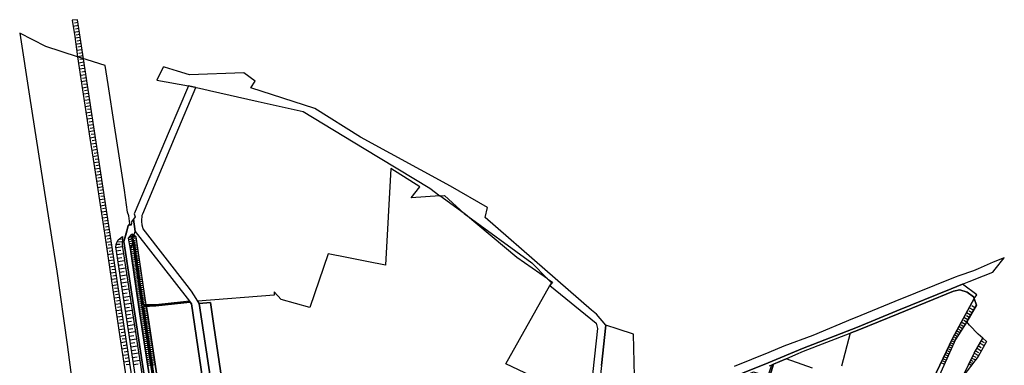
# Model space of a CAD drawing. Extents: x 2408905 to 4819478, y 5786105 to 11573663.
# Tile 39 of 39: x 2409464 to 2410405, y 5787333 to 5787663. Entities that reach past the tile are written whole.
import ezdxf

# ---------------------------------------------------------------- set-up
doc = ezdxf.new("R2010")
doc.units = 0
doc.layers.add('K100-FLST_GRENZEN', color=40, linetype='Continuous')
doc.layers.add('K140-KATASTERTOPO', color=7, linetype='Continuous')

msp = doc.modelspace()

# ---------------------------------------------------------------- linework, layer by layer
at = {"layer": 'K100-FLST_GRENZEN', "color": 250}
for points in [[(2409591.2, 5787266.837), (2409563.211, 5787451.131), (2409566.106, 5787461.448), (2409567.395, 5787466.039), (2409568.893, 5787468.029), (2409568.036, 5787475.834), (2409566.692, 5787479.307), (2409563.607, 5787500.163), (2409554.2, 5787561.778), (2409548.06, 5787601.359), (2409545.342, 5787619.284), (2409528.104, 5787624.806), (2409518.737, 5787627.807), (2409488.602, 5787637.461), (2409463.542, 5787650.296), (2409472.949, 5787590.219), (2409485.805, 5787508.144), (2409499.141, 5787422.949), (2409508.898, 5787352.703), (2409518.861, 5787277.099)], [(2410019.779, 5787332.595), (2410023.904, 5787371.266), (2410015.233, 5787381.588), (2410010.466, 5787385.721), (2409965.768, 5787424.541), (2409908.721, 5787474.13), (2409910.858, 5787483.548), (2409875.45, 5787504.073), (2409789.524, 5787550.861), (2409745.784, 5787578.371), (2409684.64, 5787598.011), (2409688.629, 5787604.338), (2409677.815, 5787612.441), (2409625.943, 5787610.491), (2409614.372, 5787614.089), (2409601.969, 5787617.945), (2409600.874, 5787617.792), (2409594.659, 5787605.39), (2409624.856, 5787599.868), (2409638.296, 5787597.071), (2409645.054, 5787595.546), (2409691.561, 5787585.058), (2409734.776, 5787575.309), (2409792.928, 5787540.112), (2409855.824, 5787502.045), (2409865.464, 5787494.993), (2409869.714, 5787495.286), (2409888.645, 5787478.038), (2409953.411, 5787430.665), (2409968.277, 5787415.469), (2409972.98, 5787412.18), (2409970.607, 5787409.266), (2410014.724, 5787373.166), (2410016.034, 5787368.072), (2410008.315, 5787297.615)], [(2409651.052, 5787286.484), (2409635.288, 5787392.086), (2409632.311, 5787396.723), (2409627.726, 5787403.866), (2409623.574, 5787409.224), (2409581.708, 5787463.265), (2409580.655, 5787466.817), (2409580.291, 5787470.516), (2409580.568, 5787476.228), (2409581.219, 5787477.774), (2409613.27, 5787553.809), (2409632.095, 5787598.469), (2409624.856, 5787599.868), (2409606.336, 5787556.732), (2409573.043, 5787477.61), (2409573.901, 5787474.677), (2409572.346, 5787472.613), (2409574.089, 5787460.649), (2409625.769, 5787394.069), (2409627.776, 5787391.484), (2409643.256, 5787287.839)], [(2409988.99, 5787305.577), (2409928.417, 5787334.369), (2409970.607, 5787409.266), (2409972.305, 5787411.351), (2409968.277, 5787415.469), (2409938.962, 5787435.97), (2409889.788, 5787476.997), (2409888.645, 5787478.038), (2409865.464, 5787494.993), (2409837.825, 5787493.093), (2409846.159, 5787503.319), (2409818.608, 5787521.127), (2409813.462, 5787428.463), (2409795.581, 5787432.005), (2409776.516, 5787435.78), (2409758.46, 5787439.356), (2409740.914, 5787388.06), (2409713.717, 5787395.682), (2409707.027, 5787403.041), (2409706.758, 5787400.051), (2409633.894, 5787394.256), (2409635.288, 5787392.086), (2409645.932, 5787392.936), (2409649.243, 5787370.594), (2409661.99, 5787284.573)], [(2409591.508, 5787296.653), (2409578.448, 5787382.148), (2409569.359, 5787443.916), (2409571.611, 5787449.827), (2409570.73, 5787453.913), (2409571.842, 5787454.018), (2409574.089, 5787460.649), (2409572.346, 5787472.613), (2409570.241, 5787469.818), (2409570.373, 5787468.93), (2409570.088, 5787466.772), (2409569.023, 5787466.849), (2409568.893, 5787468.029), (2409567.395, 5787466.039), (2409564.988, 5787457.462), (2409563.211, 5787451.131), (2409591.2, 5787266.837)], [(2409593.89, 5787308.298), (2409581.991, 5787389.059), (2409593.752, 5787389.818), (2409620.427, 5787392.51), (2409626.504, 5787393.123), (2409625.769, 5787394.069), (2409620.058, 5787393.493), (2409593.6, 5787390.82), (2409581.62, 5787390.636), (2409579.024, 5787407.824), (2409573.209, 5787449.015), (2409571.842, 5787454.018), (2409570.73, 5787453.913), (2409571.611, 5787449.827), (2409571.912, 5787448.43), (2409577.658, 5787407.578), (2409592.665, 5787307.812)], [(2410130.086, 5787315.52), (2410179.392, 5787335.098), (2410212.071, 5787349.032), (2410264.862, 5787369.421), (2410302.244, 5787384.852), (2410354.239, 5787406.018), (2410366.735, 5787411.087), (2410371.41, 5787412.942), (2410385.152, 5787418.391), (2410394.225, 5787421.988), (2410396.406, 5787424.74), (2410405.089, 5787435.696), (2410394.382, 5787431.541), (2410380.024, 5787425.081), (2410375.599, 5787423.089), (2410361.57, 5787418.327), (2410358.255, 5787417.198), (2410300.362, 5787393.815), (2410262.498, 5787378.256), (2410259.822, 5787377.156), (2410222.045, 5787361.459), (2410194.145, 5787351.013), (2410179.982, 5787345.198), (2410146.794, 5787331.594)], [(2410180.618, 5787332.38), (2410184.478, 5787334.033), (2410196.552, 5787339.204), (2410205.603, 5787343.077), (2410213.16, 5787346.312), (2410257.629, 5787363.488), (2410265.959, 5787366.705), (2410303.479, 5787382.192), (2410356.624, 5787403.606), (2410362.435, 5787404.924), (2410369.724, 5787402.853), (2410375.531, 5787398.373), (2410376.156, 5787396.829), (2410378.939, 5787400.243), (2410365.032, 5787410.412), (2410354.239, 5787406.018), (2410302.244, 5787384.852), (2410264.862, 5787369.421), (2410212.071, 5787349.032), (2410179.392, 5787335.098), (2410130.086, 5787315.52)], [(2410330.998, 5787307.011), (2410355.813, 5787359.035), (2410376.156, 5787396.829), (2410375.531, 5787398.373), (2410369.724, 5787402.853), (2410362.435, 5787404.924), (2410356.624, 5787403.606), (2410303.479, 5787382.192), (2410265.959, 5787366.705), (2410257.629, 5787363.488), (2410249.276, 5787332.155)], [(2410365.562, 5787322.189), (2410376.278, 5787344.412), (2410384.405, 5787358.677), (2410379.962, 5787362.523), (2410371.958, 5787371.262), (2410369.16, 5787374.317), (2410378.344, 5787390.375), (2410376.156, 5787396.829), (2410355.813, 5787359.035), (2410330.998, 5787307.011)], [(2410221.553, 5787330.181), (2410211.937, 5787333.652), (2410196.552, 5787339.204), (2410184.478, 5787334.033), (2410176.475, 5787307.611)]]:
    msp.add_lwpolyline(points, dxfattribs=at)
for points in [[(2409569.359, 5787443.916), (2409578.448, 5787382.148), (2409591.508, 5787296.653), (2409608.261, 5787186.217), (2409611.323, 5787185.188), (2409602.134, 5787242.338), (2409592.665, 5787307.812), (2409577.658, 5787407.578), (2409571.912, 5787448.43), (2409571.611, 5787449.827)], [(2409581.991, 5787389.059), (2409593.89, 5787308.298), (2409603.315, 5787242.599), (2409612.514, 5787184.788), (2409615.307, 5787183.85), (2409611.234, 5787211.299), (2409598.723, 5787295.621), (2409585.626, 5787382.829), (2409584.637, 5787389.23)], [(2409584.815, 5787388.03), (2409585.626, 5787382.829), (2409598.723, 5787295.621), (2409611.234, 5787211.299), (2409615.307, 5787183.85), (2409655.525, 5787139.624), (2409667.334, 5787126.638), (2409665.051, 5787141.92), (2409643.256, 5787287.839), (2409627.776, 5787391.484), (2409626.504, 5787393.123), (2409620.427, 5787392.51), (2409593.752, 5787389.818), (2409584.637, 5787389.23)], [(2409635.288, 5787392.086), (2409651.052, 5787286.484), (2409661.99, 5787284.573), (2409649.243, 5787370.594), (2409645.932, 5787392.936)], [(2410021.43, 5787307.789), (2410039.388, 5787290.844), (2410057.723, 5787298.354), (2410049.812, 5787309.292), (2410051.35, 5787322.377), (2410050.625, 5787362.751), (2410035.869, 5787367.454), (2410023.904, 5787371.266), (2410019.779, 5787332.595), (2410018.884, 5787324.204)], [(2410058.804, 5787284.258), (2410088.228, 5787258.927), (2410099.894, 5787275.965), (2410104.38, 5787282.516), (2410118.66, 5787273.237), (2410146.96, 5787254.847), (2410147.795, 5787254.305), (2410164.861, 5787286.025), (2410176.475, 5787307.611), (2410184.478, 5787334.033), (2410182.396, 5787333.145), (2410178.911, 5787322.469), (2410165.339, 5787326.348), (2410131.226, 5787312.833), (2410087.91, 5787295.809), (2410077.181, 5787291.551)]]:
    msp.add_lwpolyline(points, close=True, dxfattribs=at)
at = {"layer": 'K140-KATASTERTOPO', "color": 250}
for points in [[(2409608.286, 5787077.033, 0), (2409559.381, 5787397.314, 0), (2409524.56, 5787625.942, 0), (2409518.884, 5787663.206, 0), (2409513.838, 5787662.619, 0), (2409516.137, 5787647.251, 0), (2409518.737, 5787627.807, 0), (2409530.606, 5787550.034, 0), (2409533.674, 5787529.863, 0), (2409543.718, 5787465.381, 0), (2409553.933, 5787396.55, 0), (2409561.264, 5787347.412, 0), (2409568.387, 5787301.646, 0)], [(2409519.745, 5787657.556, 0), (2409514.71, 5787656.789, 0)], [(2409520.607, 5787651.893, 0), (2409515.558, 5787651.124, 0)], [(2409519.314, 5787660.383, 0), (2409515.963, 5787659.872, 0)], [(2409520.176, 5787654.726, 0), (2409516.814, 5787654.214, 0)], [(2409521.474, 5787646.203, 0), (2409516.381, 5787645.428, 0)], [(2409521.039, 5787649.057, 0), (2409517.668, 5787648.543, 0)], [(2409521.912, 5787643.327, 0), (2409518.482, 5787642.805, 0)], [(2409522.354, 5787640.428, 0), (2409517.155, 5787639.636, 0)], [(2409523.247, 5787634.559, 0), (2409517.942, 5787633.751, 0)], [(2409522.799, 5787637.505, 0), (2409519.298, 5787636.972, 0)], [(2409524.156, 5787628.597, 0), (2409518.742, 5787627.773, 0)], [(2409523.7, 5787631.589, 0), (2409520.127, 5787631.045, 0)], [(2409524.611, 5787625.605, 0), (2409521.003, 5787625.056, 0)], [(2409525.067, 5787622.614, 0), (2409519.655, 5787621.79, 0)], [(2409525.978, 5787616.632, 0), (2409520.568, 5787615.808, 0)], [(2409525.522, 5787619.623, 0), (2409521.915, 5787619.073, 0)], [(2409526.889, 5787610.652, 0), (2409521.481, 5787609.828, 0)], [(2409527.799, 5787604.673, 0), (2409522.393, 5787603.849, 0)], [(2409526.433, 5787613.642, 0), (2409522.827, 5787613.092, 0)], [(2409527.344, 5787607.662, 0), (2409523.739, 5787607.113, 0)], [(2409528.71, 5787598.696, 0), (2409523.305, 5787597.873, 0)], [(2409528.255, 5787601.684, 0), (2409524.651, 5787601.135, 0)], [(2409529.165, 5787595.708, 0), (2409525.562, 5787595.159, 0)], [(2409529.62, 5787592.72, 0), (2409524.217, 5787591.897, 0)], [(2409530.53, 5787586.746, 0), (2409525.129, 5787585.924, 0)], [(2409530.075, 5787589.733, 0), (2409526.474, 5787589.184, 0)], [(2409531.439, 5787580.774, 0), (2409526.04, 5787579.951, 0)], [(2409530.985, 5787583.76, 0), (2409527.385, 5787583.211, 0)], [(2409531.894, 5787577.788, 0), (2409528.295, 5787577.24, 0)], [(2409532.349, 5787574.803, 0), (2409526.951, 5787573.981, 0)], [(2409533.258, 5787568.833, 0), (2409527.862, 5787568.012, 0)], [(2409532.803, 5787571.818, 0), (2409529.206, 5787571.27, 0)], [(2409534.167, 5787562.866, 0), (2409528.773, 5787562.044, 0)], [(2409533.712, 5787565.849, 0), (2409530.116, 5787565.302, 0)], [(2409534.621, 5787559.882, 0), (2409531.026, 5787559.335, 0)], [(2409535.075, 5787556.899, 0), (2409529.684, 5787556.078, 0)], [(2409535.984, 5787550.935, 0), (2409530.594, 5787550.114, 0)], [(2409535.53, 5787553.917, 0), (2409531.936, 5787553.37, 0)], [(2409536.892, 5787544.97, 0), (2409531.501, 5787544.149, 0)], [(2409537.801, 5787539.004, 0), (2409532.409, 5787538.183, 0)], [(2409536.438, 5787547.952, 0), (2409532.844, 5787547.405, 0)], [(2409537.347, 5787541.987, 0), (2409533.752, 5787541.44, 0)], [(2409538.71, 5787533.037, 0), (2409533.316, 5787532.215, 0)], [(2409538.255, 5787536.02, 0), (2409534.66, 5787535.473, 0)], [(2409539.164, 5787530.054, 0), (2409535.57, 5787529.506, 0)], [(2409539.618, 5787527.075, 0), (2409534.236, 5787526.255, 0)], [(2409540.523, 5787521.131, 0), (2409535.161, 5787520.314, 0)], [(2409540.071, 5787524.101, 0), (2409536.49, 5787523.555, 0)], [(2409541.426, 5787515.204, 0), (2409536.084, 5787514.391, 0)], [(2409540.975, 5787518.165, 0), (2409537.407, 5787517.622, 0)], [(2409541.876, 5787512.248, 0), (2409538.322, 5787511.706, 0)], [(2409542.326, 5787509.295, 0), (2409537.004, 5787508.485, 0)], [(2409543.223, 5787503.404, 0), (2409537.921, 5787502.596, 0)], [(2409542.775, 5787506.347, 0), (2409539.234, 5787505.808, 0)], [(2409544.118, 5787497.529, 0), (2409538.836, 5787496.725, 0)], [(2409543.671, 5787500.464, 0), (2409540.143, 5787499.927, 0)], [(2409544.564, 5787494.599, 0), (2409541.049, 5787494.064, 0)], [(2409545.01, 5787491.673, 0), (2409539.748, 5787490.871, 0)], [(2409545.899, 5787485.833, 0), (2409540.657, 5787485.035, 0)], [(2409545.455, 5787488.751, 0), (2409541.953, 5787488.217, 0)], [(2409546.343, 5787482.92, 0), (2409542.854, 5787482.389, 0)], [(2409546.786, 5787480.011, 0), (2409541.563, 5787479.215, 0)], [(2409547.67, 5787474.206, 0), (2409542.467, 5787473.413, 0)], [(2409547.228, 5787477.106, 0), (2409543.753, 5787476.577, 0)], [(2409548.552, 5787468.418, 0), (2409543.368, 5787467.628, 0)], [(2409548.111, 5787471.31, 0), (2409544.649, 5787470.782, 0)], [(2409548.992, 5787465.529, 0), (2409545.539, 5787465.003, 0)], [(2409549.432, 5787462.635, 0), (2409544.243, 5787461.844, 0)], [(2409550.316, 5787456.832, 0), (2409545.104, 5787456.039, 0)], [(2409549.874, 5787459.736, 0), (2409546.407, 5787459.208, 0)], [(2409591.508, 5787296.653, 0), (2409578.448, 5787382.148, 0), (2409569.359, 5787443.916, 0), (2409567.748, 5787454.515, 0), (2409570.64, 5787458.144, 0), (2409571.283, 5787453.965, 0), (2409570.73, 5787453.913, 0), (2409571.611, 5787449.827, 0), (2409571.912, 5787448.43, 0), (2409577.658, 5787407.578, 0), (2409592.665, 5787307.812, 0)], [(2409591.508, 5787296.653, 0), (2409578.448, 5787382.148, 0), (2409569.359, 5787443.916, 0), (2409567.748, 5787454.515, 0), (2409570.64, 5787458.144, 0), (2409571.283, 5787453.965, 0), (2409570.73, 5787453.913, 0), (2409571.611, 5787449.827, 0), (2409571.912, 5787448.43, 0), (2409577.658, 5787407.578, 0), (2409592.665, 5787307.812, 0)], [(2409568.085, 5787454.938, 0), (2409571.174, 5787454.674, 0)], [(2409568.085, 5787454.938, 0), (2409571.174, 5787454.674, 0)], [(2409569.232, 5787456.377, 0), (2409570.412, 5787455.985, 0)], [(2409569.232, 5787456.377, 0), (2409570.412, 5787455.985, 0)], [(2409573.989, 5787456.051, 0), (2409571.158, 5787454.776, 0)], [(2409572.367, 5787457.065, 0), (2409571.442, 5787456.316, 0)], [(2409575.004, 5787454.244, 0), (2409572.939, 5787453.938, 0)], [(2409551.203, 5787451.011, 0), (2409545.969, 5787450.214, 0)], [(2409552.092, 5787445.17, 0), (2409546.836, 5787444.369, 0)], [(2409550.759, 5787453.924, 0), (2409547.277, 5787453.394, 0)], [(2409551.647, 5787448.093, 0), (2409548.151, 5787447.56, 0)], [(2409555.425, 5787445.556, 0), (2409561.814, 5787446.53, 0)], [(2409555.425, 5787445.556, 0), (2409561.814, 5787446.53, 0)], [(2409555.867, 5787448.663, 0), (2409559.746, 5787448.773, 0)], [(2409555.867, 5787448.663, 0), (2409559.746, 5787448.773, 0)], [(2409556.809, 5787451.117, 0), (2409561.726, 5787450.755, 0)], [(2409556.809, 5787451.117, 0), (2409561.726, 5787450.755, 0)], [(2409558.972, 5787453.825, 0), (2409560.844, 5787453.513, 0)], [(2409558.972, 5787453.824, 0), (2409560.844, 5787453.513, 0)], [(2409567.953, 5787453.169, 0), (2409569.849, 5787453.457, 0)], [(2409567.953, 5787453.169, 0), (2409569.849, 5787453.457, 0)], [(2409568.237, 5787451.3, 0), (2409571.196, 5787451.75, 0)], [(2409568.237, 5787451.3, 0), (2409571.196, 5787451.75, 0)], [(2409568.529, 5787449.379, 0), (2409570.581, 5787449.691, 0)], [(2409568.529, 5787449.379, 0), (2409570.581, 5787449.691, 0)], [(2409568.828, 5787447.407, 0), (2409571.988, 5787447.887, 0)], [(2409568.828, 5787447.406, 0), (2409571.988, 5787447.887, 0)], [(2409569.132, 5787445.411, 0), (2409571.224, 5787445.729, 0)], [(2409569.132, 5787445.411, 0), (2409571.224, 5787445.729, 0)], [(2409575.287, 5787452.336, 0), (2409572.418, 5787451.911, 0)], [(2409575.813, 5787448.788, 0), (2409573.294, 5787448.414, 0)], [(2409575.555, 5787450.526, 0), (2409573.787, 5787450.264, 0)], [(2409576.33, 5787445.295, 0), (2409573.787, 5787444.918, 0)], [(2409576.071, 5787447.044, 0), (2409574.384, 5787446.794, 0)], [(2409552.985, 5787439.309, 0), (2409547.707, 5787438.505, 0)], [(2409552.538, 5787442.242, 0), (2409549.027, 5787441.707, 0)], [(2409553.432, 5787436.372, 0), (2409549.906, 5787435.834, 0)], [(2409555.942, 5787442.165, 0), (2409560.202, 5787442.814, 0)], [(2409555.942, 5787442.165, 0), (2409560.202, 5787442.814, 0)], [(2409556.459, 5787438.773, 0), (2409562.849, 5787439.747, 0)], [(2409556.459, 5787438.773, 0), (2409562.849, 5787439.747, 0)], [(2409556.976, 5787435.382, 0), (2409561.236, 5787436.031, 0)], [(2409556.976, 5787435.382, 0), (2409561.236, 5787436.031, 0)], [(2409569.431, 5787443.424, 0), (2409572.552, 5787443.883, 0)], [(2409569.431, 5787443.424, 0), (2409572.552, 5787443.883, 0)], [(2409569.723, 5787441.444, 0), (2409571.794, 5787441.749, 0)], [(2409569.723, 5787441.444, 0), (2409571.794, 5787441.749, 0)], [(2409570.013, 5787439.47, 0), (2409573.108, 5787439.926, 0)], [(2409570.013, 5787439.47, 0), (2409573.108, 5787439.925, 0)], [(2409570.303, 5787437.501, 0), (2409572.358, 5787437.804, 0)], [(2409570.303, 5787437.501, 0), (2409572.358, 5787437.804, 0)], [(2409570.592, 5787435.538, 0), (2409573.662, 5787435.99, 0)], [(2409570.592, 5787435.538, 0), (2409573.662, 5787435.99, 0)], [(2409576.851, 5787441.782, 0), (2409574.284, 5787441.401, 0)], [(2409577.375, 5787438.247, 0), (2409574.783, 5787437.863, 0)], [(2409576.59, 5787443.541, 0), (2409574.887, 5787443.289, 0)], [(2409577.112, 5787440.017, 0), (2409575.393, 5787439.762, 0)], [(2409577.638, 5787436.472, 0), (2409575.902, 5787436.215, 0)], [(2409553.881, 5787433.429, 0), (2409548.58, 5787432.622, 0)], [(2409554.779, 5787427.529, 0), (2409549.456, 5787426.718, 0)], [(2409554.329, 5787430.482, 0), (2409550.788, 5787429.942, 0)], [(2409557.493, 5787431.99, 0), (2409563.883, 5787432.964, 0)], [(2409557.493, 5787431.99, 0), (2409563.883, 5787432.964, 0)], [(2409558.01, 5787428.598, 0), (2409562.271, 5787429.247, 0)], [(2409558.01, 5787428.598, 0), (2409562.271, 5787429.247, 0)], [(2409558.527, 5787425.206, 0), (2409564.918, 5787426.18, 0)], [(2409558.527, 5787425.206, 0), (2409564.918, 5787426.18, 0)], [(2409570.88, 5787433.58, 0), (2409572.918, 5787433.88, 0)], [(2409570.88, 5787433.58, 0), (2409572.918, 5787433.88, 0)], [(2409571.167, 5787431.628, 0), (2409574.212, 5787432.076, 0)], [(2409571.167, 5787431.628, 0), (2409574.212, 5787432.076, 0)], [(2409571.454, 5787429.681, 0), (2409573.475, 5787429.978, 0)], [(2409571.454, 5787429.681, 0), (2409573.476, 5787429.978, 0)], [(2409571.739, 5787427.739, 0), (2409574.76, 5787428.184, 0)], [(2409571.739, 5787427.739, 0), (2409574.76, 5787428.183, 0)], [(2409572.024, 5787425.803, 0), (2409574.03, 5787426.098, 0)], [(2409572.024, 5787425.803, 0), (2409574.03, 5787426.098, 0)], [(2409577.902, 5787434.692, 0), (2409575.286, 5787434.304, 0)], [(2409578.432, 5787431.114, 0), (2409575.791, 5787430.723, 0)], [(2409578.965, 5787427.516, 0), (2409576.3, 5787427.121, 0)], [(2409578.166, 5787432.906, 0), (2409576.414, 5787432.646, 0)], [(2409578.698, 5787429.318, 0), (2409576.929, 5787429.056, 0)], [(2409555.681, 5787421.61, 0), (2409550.335, 5787420.796, 0)], [(2409555.229, 5787424.572, 0), (2409551.673, 5787424.03, 0)], [(2409556.133, 5787418.643, 0), (2409552.561, 5787418.099, 0)], [(2409559.044, 5787421.813, 0), (2409563.305, 5787422.463, 0)], [(2409559.044, 5787421.813, 0), (2409563.305, 5787422.463, 0)], [(2409559.561, 5787418.42, 0), (2409565.954, 5787419.395, 0)], [(2409559.561, 5787418.42, 0), (2409565.954, 5787419.395, 0)], [(2409572.308, 5787423.872, 0), (2409575.304, 5787424.313, 0)], [(2409572.308, 5787423.872, 0), (2409575.304, 5787424.313, 0)], [(2409572.592, 5787421.947, 0), (2409574.581, 5787422.239, 0)], [(2409572.592, 5787421.947, 0), (2409574.581, 5787422.239, 0)], [(2409572.874, 5787420.027, 0), (2409575.846, 5787420.464, 0)], [(2409572.874, 5787420.027, 0), (2409575.846, 5787420.464, 0)], [(2409573.156, 5787418.112, 0), (2409575.129, 5787418.402, 0)], [(2409573.156, 5787418.112, 0), (2409575.129, 5787418.402, 0)], [(2409573.437, 5787416.203, 0), (2409576.384, 5787416.636, 0)], [(2409573.437, 5787416.202, 0), (2409576.384, 5787416.636, 0)], [(2409579.501, 5787423.895, 0), (2409576.811, 5787423.497, 0)], [(2409580.041, 5787420.253, 0), (2409577.326, 5787419.851, 0)], [(2409579.233, 5787425.708, 0), (2409577.448, 5787425.444, 0)], [(2409580.584, 5787416.589, 0), (2409577.844, 5787416.183, 0)], [(2409579.771, 5787422.077, 0), (2409577.969, 5787421.81, 0)], [(2409580.312, 5787418.424, 0), (2409578.494, 5787418.154, 0)], [(2409556.585, 5787415.67, 0), (2409551.217, 5787414.853, 0)], [(2409557.493, 5787409.711, 0), (2409552.102, 5787408.89, 0)], [(2409557.039, 5787412.693, 0), (2409553.452, 5787412.147, 0)], [(2409560.079, 5787415.027, 0), (2409564.34, 5787415.677, 0)], [(2409560.079, 5787415.027, 0), (2409564.34, 5787415.677, 0)], [(2409560.596, 5787411.634, 0), (2409566.989, 5787412.609, 0)], [(2409560.596, 5787411.634, 0), (2409566.989, 5787412.609, 0)], [(2409561.113, 5787408.241, 0), (2409565.375, 5787408.891, 0)], [(2409561.113, 5787408.241, 0), (2409565.375, 5787408.891, 0)], [(2409573.717, 5787414.298, 0), (2409575.674, 5787414.586, 0)], [(2409573.717, 5787414.298, 0), (2409575.674, 5787414.586, 0)], [(2409573.997, 5787412.4, 0), (2409576.919, 5787412.83, 0)], [(2409573.997, 5787412.399, 0), (2409576.919, 5787412.829, 0)], [(2409574.275, 5787410.506, 0), (2409576.216, 5787410.792, 0)], [(2409574.275, 5787410.506, 0), (2409576.216, 5787410.791, 0)], [(2409574.553, 5787408.618, 0), (2409577.452, 5787409.044, 0)], [(2409574.553, 5787408.618, 0), (2409577.452, 5787409.044, 0)], [(2409574.83, 5787406.735, 0), (2409576.757, 5787407.018, 0)], [(2409574.83, 5787406.734, 0), (2409576.757, 5787407.018, 0)], [(2409581.13, 5787412.903, 0), (2409578.365, 5787412.493, 0)], [(2409581.68, 5787409.194, 0), (2409578.889, 5787408.781, 0)], [(2409580.857, 5787414.749, 0), (2409579.022, 5787414.477, 0)], [(2409581.404, 5787411.051, 0), (2409579.552, 5787410.777, 0)], [(2409581.955, 5787407.333, 0), (2409580.092, 5787407.057, 0)], [(2409558.403, 5787403.732, 0), (2409552.989, 5787402.908, 0)], [(2409559.317, 5787397.733, 0), (2409553.88, 5787396.905, 0)], [(2409557.948, 5787406.724, 0), (2409554.346, 5787406.176, 0)], [(2409558.86, 5787400.735, 0), (2409555.243, 5787400.184, 0)], [(2409561.63, 5787404.847, 0), (2409568.024, 5787405.822, 0)], [(2409561.63, 5787404.848, 0), (2409568.024, 5787405.822, 0)], [(2409562.147, 5787401.454, 0), (2409566.411, 5787402.104, 0)], [(2409562.147, 5787401.454, 0), (2409566.411, 5787402.103, 0)], [(2409562.665, 5787398.06, 0), (2409569.06, 5787399.035, 0)], [(2409562.665, 5787398.06, 0), (2409569.06, 5787399.034, 0)], [(2409575.107, 5787404.853, 0), (2409578.004, 5787405.28, 0)], [(2409575.107, 5787404.853, 0), (2409578.004, 5787405.28, 0)], [(2409575.384, 5787402.969, 0), (2409577.319, 5787403.254, 0)], [(2409575.384, 5787402.969, 0), (2409577.319, 5787403.254, 0)], [(2409575.662, 5787401.083, 0), (2409578.571, 5787401.511, 0)], [(2409575.662, 5787401.083, 0), (2409578.571, 5787401.511, 0)], [(2409575.94, 5787399.194, 0), (2409577.883, 5787399.48, 0)], [(2409575.94, 5787399.193, 0), (2409577.883, 5787399.479, 0)], [(2409576.218, 5787397.302, 0), (2409579.139, 5787397.732, 0)], [(2409576.218, 5787397.302, 0), (2409579.139, 5787397.731, 0)], [(2409582.231, 5787405.473, 0), (2409579.442, 5787405.06, 0)], [(2409582.781, 5787401.761, 0), (2409580.002, 5787401.349, 0)], [(2409583.33, 5787398.057, 0), (2409580.561, 5787397.647, 0)], [(2409582.506, 5787403.616, 0), (2409580.65, 5787403.341, 0)], [(2409583.056, 5787399.908, 0), (2409581.206, 5787399.634, 0)], [(2409560.236, 5787391.716, 0), (2409554.779, 5787390.883, 0)], [(2409559.776, 5787394.727, 0), (2409556.145, 5787394.172, 0)], [(2409560.696, 5787388.7, 0), (2409557.051, 5787388.144, 0)], [(2409563.182, 5787394.666, 0), (2409567.446, 5787395.315, 0)], [(2409563.182, 5787394.666, 0), (2409567.446, 5787395.315, 0)], [(2409563.699, 5787391.271, 0), (2409570.096, 5787392.246, 0)], [(2409563.699, 5787391.271, 0), (2409570.096, 5787392.246, 0)], [(2409564.217, 5787387.876, 0), (2409568.481, 5787388.526, 0)], [(2409564.217, 5787387.877, 0), (2409568.481, 5787388.526, 0)], [(2409576.497, 5787395.407, 0), (2409578.448, 5787395.694, 0)], [(2409576.497, 5787395.407, 0), (2409578.448, 5787395.694, 0)], [(2409576.776, 5787393.51, 0), (2409579.709, 5787393.942, 0)], [(2409576.776, 5787393.51, 0), (2409579.709, 5787393.942, 0)], [(2409577.056, 5787391.61, 0), (2409579.015, 5787391.899, 0)], [(2409577.056, 5787391.61, 0), (2409579.015, 5787391.898, 0)], [(2409577.336, 5787389.708, 0), (2409580.281, 5787390.141, 0)], [(2409577.336, 5787389.708, 0), (2409580.281, 5787390.141, 0)], [(2409583.877, 5787394.363, 0), (2409581.119, 5787393.955, 0)], [(2409583.604, 5787396.209, 0), (2409581.761, 5787395.936, 0)], [(2409598.723, 5787295.621, 0), (2409585.626, 5787382.829, 0), (2409584.815, 5787388.03, 0), (2409584.637, 5787389.23, 0), (2409581.991, 5787389.059, 0), (2409593.89, 5787308.298, 0)], [(2409598.723, 5787295.621, 0), (2409585.626, 5787382.829, 0), (2409584.815, 5787388.03, 0), (2409584.637, 5787389.23, 0), (2409581.991, 5787389.059, 0), (2409593.89, 5787308.298, 0)], [(2409584.15, 5787392.52, 0), (2409582.315, 5787392.248, 0)], [(2410376.951, 5787387.94, 0), (2410374.107, 5787389.567, 0)], [(2409561.157, 5787385.68, 0), (2409555.679, 5787384.844, 0)], [(2409562.082, 5787379.627, 0), (2409556.583, 5787378.787, 0)], [(2409561.619, 5787382.656, 0), (2409557.96, 5787382.097, 0)], [(2409564.734, 5787384.482, 0), (2409571.131, 5787385.457, 0)], [(2409564.734, 5787384.482, 0), (2409571.131, 5787385.457, 0)], [(2409565.252, 5787381.087, 0), (2409569.517, 5787381.737, 0)], [(2409565.252, 5787381.087, 0), (2409569.517, 5787381.737, 0)], [(2409577.616, 5787387.803, 0), (2409579.584, 5787388.092, 0)], [(2409577.616, 5787387.802, 0), (2409579.584, 5787388.092, 0)], [(2409577.897, 5787385.895, 0), (2409580.854, 5787386.33, 0)], [(2409577.897, 5787385.895, 0), (2409580.854, 5787386.33, 0)], [(2409578.178, 5787383.984, 0), (2409580.154, 5787384.275, 0)], [(2409578.178, 5787383.984, 0), (2409580.154, 5787384.275, 0)], [(2409578.46, 5787382.071, 0), (2409581.427, 5787382.524, 0)], [(2409578.46, 5787382.071, 0), (2409581.427, 5787382.524, 0)], [(2409578.752, 5787380.158, 0), (2409580.727, 5787380.46, 0)], [(2409578.752, 5787380.158, 0), (2409580.727, 5787380.459, 0)], [(2409579.044, 5787378.247, 0), (2409582.002, 5787378.699, 0)], [(2409579.044, 5787378.247, 0), (2409582.002, 5787378.699, 0)], [(2409585.176, 5787385.713, 0), (2409582.544, 5787385.302, 0)], [(2409585.176, 5787385.713, 0), (2409582.544, 5787385.302, 0)], [(2409585.724, 5787382.174, 0), (2409583.064, 5787381.774, 0)], [(2409585.724, 5787382.174, 0), (2409583.064, 5787381.774, 0)], [(2409584.902, 5787387.472, 0), (2409583.157, 5787387.2, 0)], [(2409584.902, 5787387.472, 0), (2409583.157, 5787387.2, 0)], [(2409585.452, 5787383.947, 0), (2409583.687, 5787383.672, 0)], [(2409585.452, 5787383.947, 0), (2409583.687, 5787383.672, 0)], [(2409585.992, 5787380.395, 0), (2409584.215, 5787380.128, 0)], [(2409585.992, 5787380.395, 0), (2409584.215, 5787380.128, 0)], [(2410372.883, 5787380.827, 0), (2410368.8, 5787383.162, 0)], [(2410371.557, 5787378.509, 0), (2410368.875, 5787380.043, 0)], [(2410375.58, 5787385.542, 0), (2410371.375, 5787387.947, 0)], [(2410374.224, 5787383.171, 0), (2410371.461, 5787384.751, 0)], [(2409563.009, 5787373.555, 0), (2409557.489, 5787372.712, 0)], [(2409562.545, 5787376.593, 0), (2409558.872, 5787376.032, 0)], [(2409563.473, 5787370.512, 0), (2409559.787, 5787369.95, 0)], [(2409565.769, 5787377.691, 0), (2409572.167, 5787378.667, 0)], [(2409565.769, 5787377.691, 0), (2409572.167, 5787378.667, 0)], [(2409566.287, 5787374.296, 0), (2409570.552, 5787374.946, 0)], [(2409566.287, 5787374.296, 0), (2409570.552, 5787374.946, 0)], [(2409566.804, 5787370.9, 0), (2409573.203, 5787371.876, 0)], [(2409566.804, 5787370.9, 0), (2409573.203, 5787371.876, 0)], [(2409579.336, 5787376.338, 0), (2409581.305, 5787376.639, 0)], [(2409579.336, 5787376.338, 0), (2409581.305, 5787376.638, 0)], [(2409579.627, 5787374.43, 0), (2409582.576, 5787374.881, 0)], [(2409579.627, 5787374.43, 0), (2409582.576, 5787374.881, 0)], [(2409579.918, 5787372.525, 0), (2409581.881, 5787372.825, 0)], [(2409579.918, 5787372.525, 0), (2409581.881, 5787372.825, 0)], [(2409580.209, 5787370.622, 0), (2409583.149, 5787371.071, 0)], [(2409580.209, 5787370.621, 0), (2409583.15, 5787371.071, 0)], [(2409586.259, 5787378.614, 0), (2409583.589, 5787378.213, 0)], [(2409586.259, 5787378.614, 0), (2409583.589, 5787378.213, 0)], [(2409586.795, 5787375.046, 0), (2409584.115, 5787374.644, 0)], [(2409586.795, 5787375.046, 0), (2409584.115, 5787374.644, 0)], [(2409587.332, 5787371.47, 0), (2409584.642, 5787371.066, 0)], [(2409587.332, 5787371.47, 0), (2409584.642, 5787371.066, 0)], [(2409586.527, 5787376.831, 0), (2409584.743, 5787376.564, 0)], [(2409586.527, 5787376.831, 0), (2409584.743, 5787376.564, 0)], [(2409587.063, 5787373.259, 0), (2409585.273, 5787372.99, 0)], [(2409587.063, 5787373.259, 0), (2409585.273, 5787372.99, 0)], [(2409587.601, 5787369.678, 0), (2409585.804, 5787369.408, 0)], [(2409587.601, 5787369.678, 0), (2409585.804, 5787369.408, 0)], [(2410364.964, 5787367.68, 0), (2410361.608, 5787369.802, 0)], [(2410366.247, 5787369.709, 0), (2410363.915, 5787371.184, 0)], [(2410367.57, 5787371.802, 0), (2410363.925, 5787374.106, 0)], [(2410370.247, 5787376.217, 0), (2410366.282, 5787378.484, 0)], [(2410368.934, 5787373.96, 0), (2410366.404, 5787375.56, 0)], [(2409563.939, 5787367.465, 0), (2409558.398, 5787366.619, 0)], [(2409564.871, 5787361.357, 0), (2409559.31, 5787360.508, 0)], [(2409564.405, 5787364.413, 0), (2409560.704, 5787363.848, 0)], [(2409567.322, 5787367.504, 0), (2409571.588, 5787368.155, 0)], [(2409567.322, 5787367.504, 0), (2409571.588, 5787368.155, 0)], [(2409567.84, 5787364.108, 0), (2409574.24, 5787365.084, 0)], [(2409567.84, 5787364.108, 0), (2409574.24, 5787365.084, 0)], [(2409568.357, 5787360.712, 0), (2409572.624, 5787361.362, 0)], [(2409568.357, 5787360.712, 0), (2409572.624, 5787361.362, 0)], [(2409580.499, 5787368.72, 0), (2409582.457, 5787369.019, 0)], [(2409580.499, 5787368.72, 0), (2409582.457, 5787369.019, 0)], [(2409580.789, 5787366.82, 0), (2409583.721, 5787367.268, 0)], [(2409580.789, 5787366.82, 0), (2409583.722, 5787367.268, 0)], [(2409581.079, 5787364.923, 0), (2409583.031, 5787365.221, 0)], [(2409581.079, 5787364.922, 0), (2409583.031, 5787365.22, 0)], [(2409581.369, 5787363.027, 0), (2409584.292, 5787363.473, 0)], [(2409581.369, 5787363.026, 0), (2409584.292, 5787363.473, 0)], [(2409581.658, 5787361.133, 0), (2409583.604, 5787361.43, 0)], [(2409581.658, 5787361.132, 0), (2409583.604, 5787361.43, 0)], [(2409587.87, 5787367.884, 0), (2409585.171, 5787367.479, 0)], [(2409587.87, 5787367.884, 0), (2409585.171, 5787367.479, 0)], [(2409588.41, 5787364.29, 0), (2409585.7, 5787363.883, 0)], [(2409588.41, 5787364.29, 0), (2409585.7, 5787363.883, 0)], [(2409588.951, 5787360.687, 0), (2409586.231, 5787360.279, 0)], [(2409588.951, 5787360.687, 0), (2409586.231, 5787360.279, 0)], [(2409588.14, 5787366.088, 0), (2409586.337, 5787365.818, 0)], [(2409588.14, 5787366.088, 0), (2409586.337, 5787365.818, 0)], [(2409588.681, 5787362.49, 0), (2409586.871, 5787362.218, 0)], [(2409588.681, 5787362.49, 0), (2409586.871, 5787362.218, 0)], [(2410360.208, 5787360.156, 0), (2410357.379, 5787361.944, 0)], [(2410361.343, 5787361.951, 0), (2410359.373, 5787363.197, 0)], [(2410362.513, 5787363.803, 0), (2410359.429, 5787365.752, 0)], [(2410363.72, 5787365.712, 0), (2410361.575, 5787367.068, 0)], [(2409565.807, 5787355.231, 0), (2409560.225, 5787354.378, 0)], [(2409565.339, 5787358.296, 0), (2409561.624, 5787357.729, 0)], [(2409566.276, 5787352.16, 0), (2409562.547, 5787351.591, 0)], [(2409568.875, 5787357.315, 0), (2409575.276, 5787358.291, 0)], [(2409568.875, 5787357.315, 0), (2409575.276, 5787358.291, 0)], [(2409569.393, 5787353.919, 0), (2409573.66, 5787354.569, 0)], [(2409569.393, 5787353.919, 0), (2409573.66, 5787354.569, 0)], [(2409569.91, 5787350.522, 0), (2409576.312, 5787351.497, 0)], [(2409569.91, 5787350.522, 0), (2409576.312, 5787351.497, 0)], [(2409581.947, 5787359.241, 0), (2409584.862, 5787359.686, 0)], [(2409581.947, 5787359.24, 0), (2409584.862, 5787359.686, 0)], [(2409582.236, 5787357.35, 0), (2409584.176, 5787357.647, 0)], [(2409582.236, 5787357.35, 0), (2409584.176, 5787357.646, 0)], [(2409582.524, 5787355.462, 0), (2409585.431, 5787355.906, 0)], [(2409582.525, 5787355.462, 0), (2409585.431, 5787355.906, 0)], [(2409582.813, 5787353.576, 0), (2409584.747, 5787353.871, 0)], [(2409582.813, 5787353.575, 0), (2409584.747, 5787353.871, 0)], [(2409583.101, 5787351.691, 0), (2409585.998, 5787352.134, 0)], [(2409583.101, 5787351.691, 0), (2409585.998, 5787352.133, 0)], [(2409589.494, 5787357.076, 0), (2409586.764, 5787356.666, 0)], [(2409589.494, 5787357.076, 0), (2409586.764, 5787356.666, 0)], [(2409590.037, 5787353.455, 0), (2409587.297, 5787353.044, 0)], [(2409590.037, 5787353.455, 0), (2409587.297, 5787353.044, 0)], [(2409589.222, 5787358.883, 0), (2409587.406, 5787358.61, 0)], [(2409589.222, 5787358.882, 0), (2409587.406, 5787358.61, 0)], [(2409589.765, 5787355.266, 0), (2409587.942, 5787354.993, 0)], [(2409589.765, 5787355.266, 0), (2409587.942, 5787354.993, 0)], [(2409590.31, 5787351.642, 0), (2409588.48, 5787351.367, 0)], [(2409590.31, 5787351.641, 0), (2409588.48, 5787351.367, 0)], [(2410354.791, 5787349.278, 0), (2410351.807, 5787350.636, 0)], [(2410356.485, 5787353, 0), (2410353.568, 5787354.328, 0)], [(2410355.641, 5787351.146, 0), (2410353.674, 5787352.042, 0)], [(2410358.153, 5787356.664, 0), (2410355.301, 5787357.963, 0)], [(2410357.323, 5787354.839, 0), (2410355.4, 5787355.715, 0)], [(2410359.107, 5787358.414, 0), (2410357.302, 5787359.555, 0)], [(2410380.347, 5787351.554, 0), (2410383.049, 5787350.015, 0)], [(2410381.706, 5787353.939, 0), (2410385.734, 5787351.644, 0)], [(2410383.059, 5787356.314, 0), (2410385.727, 5787354.793, 0)], [(2409566.745, 5787349.086, 0), (2409561.142, 5787348.23, 0)], [(2409567.684, 5787342.94, 0), (2409562.093, 5787342.087, 0)], [(2409567.215, 5787346.011, 0), (2409563.482, 5787345.441, 0)], [(2409570.428, 5787347.124, 0), (2409574.696, 5787347.775, 0)], [(2409570.428, 5787347.124, 0), (2409574.696, 5787347.775, 0)], [(2409570.946, 5787343.727, 0), (2409577.349, 5787344.703, 0)], [(2409570.946, 5787343.727, 0), (2409577.349, 5787344.703, 0)], [(2409583.388, 5787349.808, 0), (2409585.317, 5787350.103, 0)], [(2409583.388, 5787349.808, 0), (2409585.317, 5787350.103, 0)], [(2409583.675, 5787347.928, 0), (2409586.564, 5787348.369, 0)], [(2409583.675, 5787347.927, 0), (2409586.564, 5787348.369, 0)], [(2409583.962, 5787346.049, 0), (2409585.886, 5787346.342, 0)], [(2409583.962, 5787346.048, 0), (2409585.886, 5787346.342, 0)], [(2409584.249, 5787344.172, 0), (2409587.13, 5787344.612, 0)], [(2409584.249, 5787344.171, 0), (2409587.13, 5787344.611, 0)], [(2409584.536, 5787342.296, 0), (2409586.453, 5787342.589, 0)], [(2409584.536, 5787342.296, 0), (2409586.453, 5787342.589, 0)], [(2409590.582, 5787349.826, 0), (2409587.832, 5787349.413, 0)], [(2409590.582, 5787349.826, 0), (2409587.832, 5787349.413, 0)], [(2409591.129, 5787346.188, 0), (2409588.369, 5787345.773, 0)], [(2409591.129, 5787346.188, 0), (2409588.369, 5787345.773, 0)], [(2409591.677, 5787342.541, 0), (2409588.906, 5787342.124, 0)], [(2409591.677, 5787342.54, 0), (2409588.906, 5787342.124, 0)], [(2409590.855, 5787348.008, 0), (2409589.019, 5787347.732, 0)], [(2409590.856, 5787348.008, 0), (2409589.019, 5787347.732, 0)], [(2409591.403, 5787344.365, 0), (2409589.559, 5787344.088, 0)], [(2409591.403, 5787344.365, 0), (2409589.559, 5787344.088, 0)], [(2410351.322, 5787341.656, 0), (2410348.201, 5787343.077, 0)], [(2410353.07, 5787345.497, 0), (2410350.018, 5787346.886, 0)], [(2410352.199, 5787343.584, 0), (2410350.142, 5787344.521, 0)], [(2410353.934, 5787347.395, 0), (2410351.922, 5787348.311, 0)], [(2410375.079, 5787341.926, 0), (2410377.706, 5787340.659, 0)], [(2410376.239, 5787344.331, 0), (2410380.52, 5787342.267, 0)], [(2410377.611, 5787346.751, 0), (2410380.346, 5787345.193, 0)], [(2410378.982, 5787349.158, 0), (2410383.06, 5787346.835, 0)], [(2409568.62, 5787336.811, 0), (2409563.046, 5787335.96, 0)], [(2409568.152, 5787339.874, 0), (2409564.431, 5787339.305, 0)], [(2409569.087, 5787333.752, 0), (2409565.377, 5787333.185, 0)], [(2409571.464, 5787340.329, 0), (2409575.733, 5787340.98, 0)], [(2409571.464, 5787340.329, 0), (2409575.733, 5787340.98, 0)], [(2409571.982, 5787336.932, 0), (2409578.386, 5787337.908, 0)], [(2409571.982, 5787336.932, 0), (2409578.386, 5787337.908, 0)], [(2409572.5, 5787333.534, 0), (2409576.769, 5787334.184, 0)], [(2409572.5, 5787333.534, 0), (2409576.769, 5787334.184, 0)], [(2409584.822, 5787340.423, 0), (2409587.694, 5787340.862, 0)], [(2409584.822, 5787340.423, 0), (2409587.694, 5787340.861, 0)], [(2409585.108, 5787338.552, 0), (2409587.019, 5787338.844, 0)], [(2409585.108, 5787338.551, 0), (2409587.019, 5787338.843, 0)], [(2409585.393, 5787336.682, 0), (2409588.257, 5787337.119, 0)], [(2409585.393, 5787336.682, 0), (2409588.257, 5787337.119, 0)], [(2409585.679, 5787334.814, 0), (2409587.585, 5787335.106, 0)], [(2409585.679, 5787334.814, 0), (2409587.585, 5787335.105, 0)], [(2409585.964, 5787332.949, 0), (2409588.818, 5787333.385, 0)], [(2409585.964, 5787332.948, 0), (2409588.818, 5787333.384, 0)], [(2409592.226, 5787338.885, 0), (2409589.445, 5787338.467, 0)], [(2409592.226, 5787338.885, 0), (2409589.445, 5787338.467, 0)], [(2409592.776, 5787335.22, 0), (2409589.985, 5787334.801, 0)], [(2409592.776, 5787335.22, 0), (2409589.985, 5787334.801, 0)], [(2409591.951, 5787340.714, 0), (2409590.101, 5787340.436, 0)], [(2409591.951, 5787340.714, 0), (2409590.101, 5787340.436, 0)], [(2409592.501, 5787337.053, 0), (2409590.644, 5787336.774, 0)], [(2409592.501, 5787337.053, 0), (2409590.644, 5787336.774, 0)], [(2409593.052, 5787333.384, 0), (2409591.188, 5787333.104, 0)], [(2409593.052, 5787333.384, 0), (2409591.188, 5787333.104, 0)], [(2410347.742, 5787333.792, 0), (2410344.48, 5787335.276, 0)], [(2410349.546, 5787337.755, 0), (2410346.355, 5787339.207, 0)], [(2410348.647, 5787335.781, 0), (2410346.497, 5787336.76, 0)], [(2410350.437, 5787339.713, 0), (2410348.334, 5787340.671, 0)], [(2410371.332, 5787334.155, 0), (2410372.925, 5787333.387, 0)], [(2410372.15, 5787335.852, 0), (2410374.878, 5787334.536, 0)], [(2410373.043, 5787337.703, 0), (2410375.108, 5787336.707, 0)], [(2410374.017, 5787339.722, 0), (2410377.517, 5787338.034, 0)]]:
    msp.add_polyline3d(points, dxfattribs=at)
for points in [[(2409598.651, 5787161.957, 0), (2409555.334, 5787446.156, 0), (2409556.045, 5787449.501, 0), (2409557.61, 5787452.809, 0), (2409561.835, 5787455.959, 0), (2409561.659, 5787447.544, 0), (2409589.271, 5787266.559, 0), (2409595.367, 5787226.738, 0), (2409598.651, 5787161.957, 0)], [(2409598.651, 5787161.957, 0), (2409555.334, 5787446.156, 0), (2409556.045, 5787449.501, 0), (2409557.61, 5787452.809, 0), (2409561.835, 5787455.959, 0), (2409561.659, 5787447.544, 0), (2409589.271, 5787266.559, 0), (2409595.367, 5787226.738, 0), (2409598.651, 5787161.957, 0)], [(2409584.423, 5787390.679, 0), (2409574.813, 5787455.536, 0), (2409570.64, 5787458.144, 0), (2409571.283, 5787453.965, 0), (2409571.842, 5787454.018, 0), (2409572.412, 5787451.931, 0), (2409573.209, 5787449.015, 0), (2409579.024, 5787407.824, 0), (2409581.62, 5787390.636, 0), (2409584.423, 5787390.679, 0)], [(2410378.344, 5787390.375, 0), (2410369.16, 5787374.317, 0), (2410358.545, 5787357.525, 0), (2410334.37, 5787304.415, 0), (2410310.05, 5787247.812, 0), (2410288.242, 5787200.592, 0), (2410250.064, 5787126.625, 0), (2410247.342, 5787125.211, 0), (2410245.769, 5787125.502, 0), (2410226.869, 5787134.679, 0), (2410247.069, 5787128.28, 0), (2410284.179, 5787202.057, 0), (2410305.902, 5787249.926, 0), (2410330.998, 5787307.011, 0), (2410355.813, 5787359.035, 0), (2410376.156, 5787396.829, 0), (2410378.344, 5787390.375, 0)], [(2410365.562, 5787322.189, 0), (2410376.278, 5787344.412, 0), (2410384.405, 5787358.677, 0), (2410387.929, 5787355.592, 0), (2410379.985, 5787341.305, 0), (2410365.562, 5787322.189, 0)]]:
    msp.add_polyline3d(points, close=True, dxfattribs=at)

doc.saveas('drawing.dxf')
